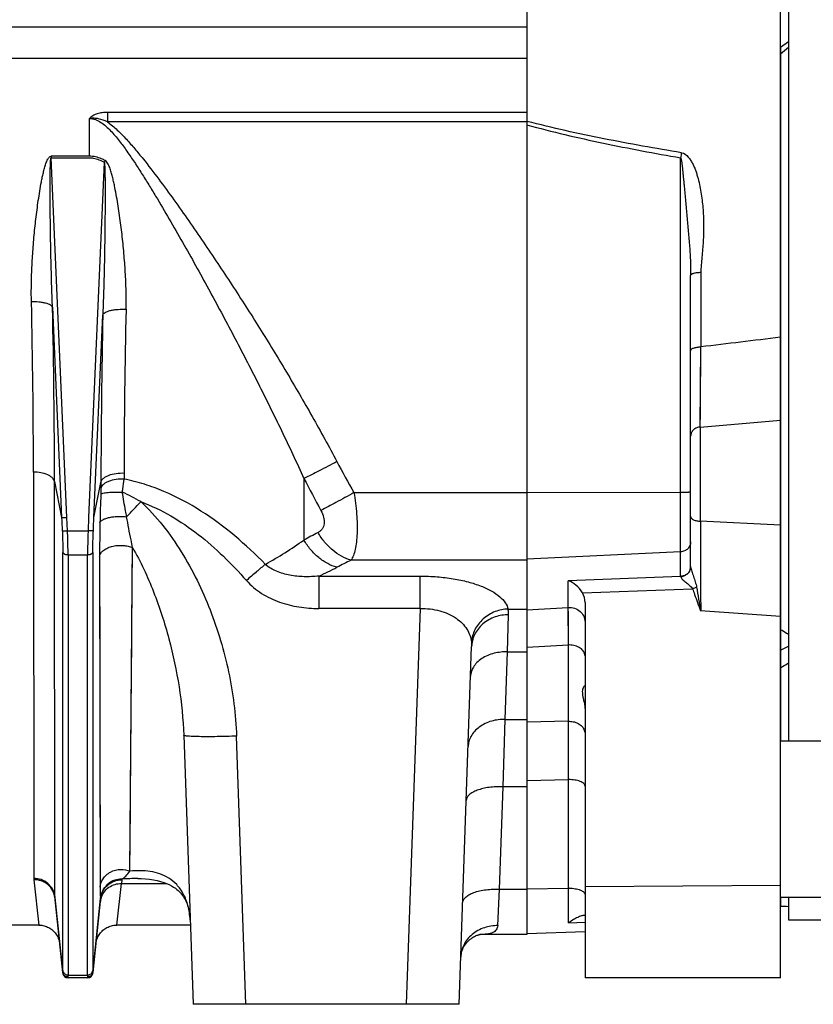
# Model space of a CAD drawing. Extents: x -1680 to 1181, y 8 to 1691.
# Tile 32 of 83: x -663 to -513, y 664 to 850. Entities that reach past the tile are written whole.
import ezdxf

# ---------------------------------------------------------------- set-up
doc = ezdxf.new("R2010")
doc.units = 0
doc.header["$LTSCALE"] = 65.395
doc.layers.get('0').update_dxf_attribs({"linetype": 'CONTINUOUS'})

msp = doc.modelspace()

# ---------------------------------------------------------------- linework, layer by layer
at = {"color": 6, "linetype": 'CONTINUOUS'}
for p, q in [((-519.49, 668.76), (-519.49, 1028.92)), ((-567.49, 848.76), (-912.99, 848.76)), ((-536.49, 746.62), (-536.49, 801.71)), ((-556.49, 739.82), (-556.49, 668.76)), ((-580.32, 663.76), (-577.96, 731.46)), ((-632.45, 714.69), (-630.67, 663.76)), ((-656.84, 683.97), (-655.34, 669.65)), ((-649.65, 669.65), (-648.17, 683.78)), ((-659.9, 678.76), (-667.09, 678.76)), ((-631.19, 678.76), (-645.09, 678.76)), ((-577.58, 676.51), (-577.39, 676.61)), ((-577.39, 676.61), (-577.22, 676.7)), ((-577.22, 676.7), (-577.06, 676.77)), ((-577.06, 676.77), (-576.91, 676.82)), ((-576.92, 676.82), (-576.79, 676.87)), ((-576.79, 676.87), (-576.67, 676.9)), ((-576.68, 676.9), (-576.58, 676.93)), ((-576.58, 676.93), (-576.5, 676.95)), ((-576.5, 676.95), (-576.43, 676.96)), ((-567.49, 676.97), (-576.38, 676.97)), ((-556.49, 677.49), (-567.49, 677.11)), ((-579.4, 674.68), (-579.24, 674.93)), ((-579.24, 674.93), (-579.06, 675.19)), ((-579.06, 675.19), (-578.86, 675.44)), ((-578.86, 675.43), (-578.65, 675.67)), ((-578.65, 675.67), (-578.43, 675.88)), ((-578.43, 675.88), (-578.21, 676.07)), ((-578.22, 676.07), (-577.99, 676.24)), ((-578, 676.23), (-577.78, 676.38)), ((-577.79, 676.38), (-577.58, 676.51)), ((-580, 672.86), (-579.99, 672.98)), ((-579.99, 672.98), (-579.97, 673.11)), ((-579.97, 673.11), (-579.94, 673.26)), ((-579.94, 673.26), (-579.91, 673.43)), ((-579.91, 673.43), (-579.86, 673.6)), ((-579.86, 673.6), (-579.8, 673.8)), ((-579.8, 673.79), (-579.72, 674)), ((-579.73, 674), (-579.64, 674.21)), ((-579.64, 674.21), (-579.53, 674.44)), ((-579.53, 674.44), (-579.4, 674.68)), ((-650.65, 668.76), (-654.34, 668.76)), ((-519.49, 668.76), (-556.49, 668.76)), ((-580.32, 663.76), (-630.67, 663.76))]:
    msp.add_line(p, q, dxfattribs=at)
at = {"color": 2, "linetype": 'CONTINUOUS'}
for p, q in [((-567.49, 1020.53), (-567.49, 676.97)), ((-650.3, 824.29), (-657.54, 824.29)), ((-657.54, 824.29), (-657.54, 824)), ((-657.54, 824), (-650.3, 824)), ((-648.17, 683.85), (-648.17, 683.86)), ((-648.17, 683.85), (-648.17, 683.86))]:
    msp.add_line(p, q, dxfattribs=at)
at = {"color": 7, "linetype": 'CONTINUOUS'}
for p, q in [((-517.96, 983.96), (-517.96, 713.56)), ((-519.46, 844.94), (-517.96, 845.99)), ((-519.46, 844.94), (-519.46, 713.56)), ((-499.46, 713.56), (-519.49, 713.56)), ((-499.46, 683.96), (-519.49, 683.96)), ((-519.46, 683.96), (-519.46, 682.34)), ((-517.96, 683.96), (-517.96, 679.76)), ((-517.96, 679.76), (-500.96, 679.76))]:
    msp.add_line(p, q, dxfattribs=at)
at = {"color": 9, "linetype": 'CONTINUOUS'}
for p, q in [((-855.1, 842.83), (-567.49, 842.83)), ((-650.3, 824.29), (-650.3, 831.44)), ((-567.49, 832.59), (-646.9, 832.59)), ((-646.9, 832.59), (-646.9, 830.79)), ((-567.49, 830.79), (-646.9, 830.79)), ((-567.47, 830.9), (-567.49, 830.91)), ((-567.47, 830.9), (-567.49, 830.91)), ((-654.55, 755.9), (-657.54, 824)), ((-538.39, 744.76), (-538.39, 824)), ((-647.49, 823.16), (-650.44, 755.9)), ((-534.56, 802.27), (-534.56, 788.21)), ((-657.29, 795.71), (-655.55, 755.92)), ((-649.44, 755.92), (-647.76, 794.27)), ((-534.67, 773.03), (-534.56, 788.21)), ((-534.63, 778.75), (-534.58, 786.34)), ((-534.67, 773.56), (-534.65, 775.31)), ((-534.67, 773.03), (-519.49, 774.31)), ((-534.67, 773.03), (-534.67, 755.21)), ((-660.88, 764.49), (-660.83, 687.59)), ((-643.74, 764.33), (-643.74, 763.19)), ((-656.9, 762.71), (-655.55, 755.92)), ((-656.85, 684.18), (-656.9, 762.71)), ((-649.44, 755.92), (-648.12, 762.55)), ((-648.12, 762.55), (-648.12, 761.39)), ((-609.69, 763.3), (-609.69, 751.63)), ((-600.23, 760.63), (-567.49, 760.63)), ((-567.49, 760.64), (-538.39, 760.7)), ((-654.44, 753.4), (-654.55, 755.9)), ((-650.44, 755.9), (-650.55, 753.4)), ((-519.49, 754.45), (-534.67, 755.21)), ((-654.44, 753.4), (-650.55, 753.4)), ((-655.33, 670.15), (-655.33, 749.28)), ((-649.66, 749.28), (-649.66, 670.15)), ((-642.63, 688.96), (-642.15, 750.24)), ((-538.39, 749.42), (-567.49, 748.01)), ((-650.65, 748.81), (-654.34, 748.81)), ((-654.34, 748.81), (-654.34, 669.29)), ((-650.65, 669.29), (-650.65, 748.81)), ((-648.37, 748.53), (-648.28, 685.94)), ((-567.49, 747.81), (-600.78, 747.81)), ((-606.87, 744.81), (-587.69, 744.81)), ((-606.87, 744.81), (-606.87, 738.69)), ((-587.69, 738.69), (-587.69, 744.81)), ((-538.39, 744.74), (-559.65, 743.95)), ((-559.65, 738.9), (-559.65, 743.95)), ((-556.95, 741.64), (-536.13, 742.41)), ((-587.69, 738.69), (-606.87, 738.69)), ((-587.69, 738.69), (-590.31, 663.76)), ((-571.04, 738.58), (-567.49, 738.58)), ((-567.49, 738.43), (-559.65, 738.9)), ((-559.64, 737.55), (-559.65, 738.9)), ((-559.6, 731.78), (-559.65, 738.9)), ((-519.49, 737.15), (-534.6, 738.24)), ((-642.28, 732.13), (-642.24, 737.95)), ((-571.16, 730.48), (-570.96, 737.49)), ((-559.63, 735.9), (-559.64, 737.55)), ((-559.62, 734.64), (-559.63, 735.9)), ((-567.49, 731.34), (-559.6, 731.78)), ((-559.6, 717.33), (-559.6, 731.78)), ((-519.46, 730.8), (-517.96, 731.54)), ((-571.62, 717.7), (-571.16, 730.48)), ((-571.16, 730.48), (-567.49, 730.48)), ((-571.98, 704.95), (-571.62, 717.7)), ((-571.62, 717.7), (-567.49, 717.7)), ((-559.6, 717.33), (-567.49, 717.15)), ((-620.68, 663.76), (-622.45, 714.52)), ((-572.65, 685.57), (-571.98, 704.95)), ((-567.49, 704.95), (-571.98, 704.95)), ((-567.49, 706.12), (-559.6, 706.29)), ((-559.6, 679.17), (-559.6, 706.29)), ((-642.63, 688.96), (-642.62, 690.41)), ((-660.82, 687.35), (-659.9, 678.76)), ((-648.28, 687.42), (-648.28, 685.94)), ((-645.09, 678.76), (-644.25, 686.63)), ((-644.19, 687.32), (-644.25, 686.63)), ((-644.25, 686.63), (-635.69, 686.63)), ((-556.49, 686.07), (-519.49, 686.3)), ((-655.34, 669.81), (-656.85, 684.18)), ((-573.01, 678.66), (-572.65, 685.57)), ((-572.65, 685.57), (-567.49, 685.57)), ((-567.49, 685.63), (-559.6, 685.74)), ((-648.17, 683.85), (-649.65, 669.81)), ((-648.16, 683.85), (-648.16, 683.86)), ((-648.16, 683.85), (-648.16, 683.86)), ((-648.11, 683.83), (-648.11, 683.84)), ((-648.11, 683.83), (-648.11, 683.84)), ((-559.6, 679.17), (-556.49, 679.31)), ((-559.6, 679.17), (-556.49, 679.31)), ((-654.34, 669.29), (-650.65, 669.29)), ((-654.34, 668.76), (-654.35, 668.82)), ((-650.64, 668.82), (-650.65, 668.76))]:
    msp.add_line(p, q, dxfattribs=at)
for points in [[(-534.65, 775.31), (-534.65, 775.95), (-534.64, 776.61), (-534.64, 777.3), (-534.63, 778.75)], [(-642.24, 737.95), (-642.22, 740.93), (-642.2, 743.96), (-642.15, 750.24)], [(-648.37, 748.53), (-648.37, 745.32), (-648.36, 742.17)], [(-648.36, 742.17), (-648.35, 736.02), (-648.35, 733.03), (-648.34, 730.1), (-648.34, 727.23), (-648.33, 724.42), (-648.33, 721.68), (-648.32, 719)], [(-559.6, 732.53), (-559.61, 733.26), (-559.62, 734.64)], [(-642.37, 721.25), (-642.35, 723.88), (-642.33, 726.57), (-642.28, 732.13)], [(-642.47, 709.12), (-642.45, 711.41), (-642.43, 713.76), (-642.41, 716.19), (-642.37, 721.25)], [(-648.32, 719), (-648.31, 713.85), (-648.31, 711.37), (-648.31, 708.97), (-648.3, 706.63), (-648.3, 704.37)], [(-642.56, 696.97), (-642.55, 698.8), (-642.53, 700.72), (-642.52, 702.71), (-642.5, 704.77), (-642.47, 709.12)], [(-648.3, 704.37), (-648.3, 700.06), (-648.29, 698.02), (-648.29, 696.06)], [(-648.29, 696.06), (-648.29, 692.37), (-648.28, 690.64), (-648.28, 687.42)], [(-642.62, 690.41), (-642.59, 693.53), (-642.56, 696.97)]]:
    msp.add_lwpolyline(points, dxfattribs=at)
at = {"color": 6, "linetype": 'CONTINUOUS'}
for points in [[(-641.15, 687.56), (-640.52, 687.55), (-639.69, 687.5), (-638.9, 687.43), (-638.16, 687.32), (-637.48, 687.18), (-636.84, 687.02), (-636.23, 686.84), (-635.68, 686.63), (-635.18, 686.41), (-634.74, 686.18), (-634.36, 685.96), (-634.02, 685.73), (-633.73, 685.51), (-633.47, 685.29), (-633.24, 685.06), (-633.03, 684.84), (-632.84, 684.61), (-632.66, 684.37), (-632.5, 684.13), (-632.34, 683.88), (-632.2, 683.62), (-632.06, 683.34), (-631.94, 683.06), (-631.82, 682.76), (-631.72, 682.46), (-631.62, 682.14), (-631.54, 681.81), (-631.46, 681.47), (-631.39, 681.12), (-631.34, 680.77), (-631.29, 680.4), (-631.25, 680.02), (-631.23, 679.63), (-631.21, 679.33)], [(-659.9, 678.76), (-659.77, 678.76), (-659.54, 678.74), (-659.32, 678.72), (-659.09, 678.68), (-658.87, 678.62), (-658.65, 678.56), (-658.43, 678.48), (-658.22, 678.39), (-658.01, 678.29), (-657.82, 678.17), (-657.62, 678.05), (-657.44, 677.91), (-657.26, 677.77), (-657.09, 677.61), (-656.93, 677.44), (-656.78, 677.27), (-656.65, 677.09), (-656.52, 676.9), (-656.4, 676.7), (-656.29, 676.5), (-656.2, 676.29), (-656.12, 676.07), (-656.05, 675.85), (-655.99, 675.63), (-655.95, 675.4), (-655.92, 675.18)], [(-649.07, 675.18), (-649.04, 675.4), (-649, 675.63), (-648.94, 675.85), (-648.87, 676.07), (-648.79, 676.29), (-648.7, 676.5), (-648.59, 676.7), (-648.47, 676.9), (-648.34, 677.09), (-648.21, 677.27), (-648.06, 677.44), (-647.9, 677.61), (-647.73, 677.77), (-647.55, 677.91), (-647.37, 678.05), (-647.17, 678.17), (-646.98, 678.29), (-646.77, 678.39), (-646.56, 678.48), (-646.34, 678.56), (-646.12, 678.62), (-645.9, 678.68), (-645.67, 678.72), (-645.44, 678.74), (-645.22, 678.76), (-645.09, 678.76)], [(-576.43, 676.96), (-576.39, 676.97), (-576.35, 676.97), (-576.33, 676.98)], [(-580.01, 672.72), (-580.01, 672.77), (-580, 672.87)], [(-580.01, 672.72), (-580.01, 672.77), (-580, 672.86)]]:
    msp.add_lwpolyline(points, dxfattribs=at)
at = {"color": 9, "linetype": 'CONTINUOUS'}
for centre, radius, start, end in [((-373.6, 794.95), 167.33, 169.6668, 170.0051), ((-2163.17, 762.42), 1502.29, 0.07915, 1.30879), ((-2159.91, 761.42), 1503.01, 0.04901, 1.30702), ((933.55, 760.53), 1581.67, 178.77746, 179.92663), ((712.09, 763.11), 1355.83, 178.63846, 179.9484), ((-374.61, 888.14), 259.17, 207.9964, 209.4731), ((-373.64, 884.49), 265.34, 207.1764, 208.6574), ((-660.11, 724.86), 39.26, 60.1444, 65.8861), ((-318.97, 747.8), 329.41, 177.8259, 178.7637), ((-832.51, 936.09), 261.22, 316.4289, 317.2896), ((-366.27, 748.76), 282.1, 178.7499, 180.0452), ((6548.04, 775.79), 7082.73, 180.166469, 180.303755), ((-455.9, 471.29), 319.75, 118.2057, 118.7492), ((-661.11, 825.28), 89.82, 299.4183, 304.9223), ((-448.29, 440.77), 342.83, 116.4097, 116.9082), ((-651.63, 841.41), 106.46, 294.8628, 296.913), ((-538.02, 744.8), 0.377, 196.6673, 200.4054), ((-237.56, 791.49), 301.78, 189.3051, 190.1642), ((-559.49, 727.43), 4.35, 89.9995, 91.3802), ((-559.49, 713.46), 3.87, 90, 91.5501), ((-658.46, 687.6), 2.38, 180.1311, 186.0601), ((-641.13, 639.32), 48.24, 90.0174, 93.6361), ((-645.03, 687.39), 0.849, 355.1718, 356.8882), ((-654.83, 684.18), 2.02, 180.0337, 185.9838), ((-559.49, 678.37), 7.37, 89.9999, 90.8136), ((-644.64, 682.86), 3.61, 166.6081, 173.9836), ((-644.39, 683.39), 3.8, 173.0557, 173.9993), ((-648.45, 683.81), 0.284, 353.9436, 356.666), ((-644.55, 682.84), 3.69, 164.4379, 166.645), ((-644.54, 682.84), 3.7, 162.9962, 164.2878)]:
    msp.add_arc(centre, radius, start, end, dxfattribs=at)
at = {"color": 2, "linetype": 'CONTINUOUS'}
for centre, radius, start, end in [((-550.22, 766.57), 112.54, 149.6218, 149.8075), ((-538.21, 746.62), 1.72, 359.237, 359.9999), ((-538.22, 746.62), 1.72, 355.7347, 359.2354), ((-538.2, 746.6), 1.71, 355.4428, 359.7241), ((-535.72, 746.62), 0.775, 180.0007, 181.6877), ((-538.49, 746.92), 2.15, 272.7831, 276.4532), ((-537.78, 744.76), 0.609, 180.035, 182.6951), ((-538.51, 746.87), 2.14, 273.1724, 276.8604), ((-648.23, 686.77), 4.1, 9.5084, 9.6985), ((-644.23, 683.47), 3.96, 170.987, 174.4177), ((-648.74, 683.73), 0.579, 11.6224, 12.7048), ((-654.39, 669.91), 0.964, 185.7423, 190.6036), ((-650.61, 669.91), 0.974, 344.8075, 354.234), ((-650.54, 669.74), 0.895, 1.739, 4.2334)]:
    msp.add_arc(centre, radius, start, end, dxfattribs=at)
at = {"color": 7, "linetype": 'CONTINUOUS'}
for centre, radius, start, end in [((-521.96, 777.76), 6, 65.362, 65.6766), ((-514.57, 864.18), 181.91, 268.4573, 268.9298)]:
    msp.add_arc(centre, radius, start, end, dxfattribs=at)
at = {"color": 6, "linetype": 'CONTINUOUS'}
for centre, radius, start, end in [((-553.22, 670.38), 10.86, 125.3025, 125.9822), ((-654.34, 669.76), 1, 186, 270), ((-650.65, 669.76), 1, 270, 354)]:
    msp.add_arc(centre, radius, start, end, dxfattribs=at)
msp.add_ellipse((-559.49, 739.88), major_axis=(-0.26, 3.4), ratio=0.879657, start_param=-1.658537, end_param=-1.098417, dxfattribs=at)
at = {"color": 7, "linetype": 'CONTINUOUS'}
msp.add_open_spline([(-519.46, 843.68), (-518.98, 844.12), (-518.47, 844.54), (-517.97, 844.96)], degree=3, dxfattribs=at)
at = {"color": 9, "linetype": 'CONTINUOUS'}
for points, knots in [([(-646.9, 832.59), (-647.23, 832.59), (-647.87, 832.55), (-648.8, 832.37), (-649.52, 832.07), (-649.95, 831.77), (-650.16, 831.58), (-650.25, 831.49), (-650.3, 831.44)], [0, 0, 0, 0, 0.262939, 0.523049, 0.773602, 0.891195, 0.946871, 1, 1, 1, 1]), ([(-646.9, 830.79), (-647.43, 831.04), (-648.26, 831.35), (-649.28, 831.49), (-649.86, 831.48), (-650.15, 831.46), (-650.3, 831.44)], [0, 0, 0, 0, 0.499577, 0.749704, 0.874861, 1, 1, 1, 1]), ([(-650.3, 831.44), (-649.91, 831.44), (-649.13, 831.28), (-648.09, 830.72), (-647.14, 829.98), (-646.27, 829.12), (-645.45, 828.2), (-644.41, 826.91), (-643.18, 825.23), (-641.77, 823.16), (-640.4, 821.04), (-639.07, 818.91), (-637.32, 816.03), (-635.18, 812.4), (-632.67, 808.02), (-630.19, 803.62), (-627.76, 799.2), (-625.36, 794.76), (-622.21, 788.83), (-618.36, 781.38), (-613.92, 772.38), (-611.08, 766.33), (-609.69, 763.3)], [0, 0, 0, 0, 0.014331, 0.029, 0.044002, 0.059233, 0.074608, 0.090091, 0.121236, 0.152533, 0.183917, 0.215355, 0.246825, 0.309816, 0.372828, 0.435826, 0.498791, 0.561706, 0.62456, 0.750053, 0.875214, 1, 1, 1, 1]), ([(-646.9, 830.79), (-646.23, 830.33), (-644.99, 829.28), (-643.29, 827.53), (-641.69, 825.7), (-639.63, 823.19), (-637.16, 819.97), (-634.29, 816.04), (-631.48, 812.06), (-628.72, 808.06), (-626, 804.02), (-622.43, 798.6), (-618.06, 791.76), (-612.98, 783.45), (-608.09, 775.04), (-604.97, 769.35), (-603.44, 766.48)], [0, 0, 0, 0, 0.031233, 0.062484, 0.093737, 0.12499, 0.187494, 0.249998, 0.312502, 0.375005, 0.437507, 0.500009, 0.62501, 0.750009, 0.875006, 1, 1, 1, 1]), ([(-567.49, 830.25), (-565.1, 829.58), (-560.29, 828.36), (-550.6, 826.22), (-543.28, 824.85), (-538.39, 824)], [0, 0, 0, 0, 0.249979, 0.49998, 1, 1, 1, 1]), ([(-538.22, 824.97), (-543.13, 825.78), (-550.48, 827.07), (-560.22, 829.11), (-565.06, 830.27), (-567.47, 830.9)], [0, 0, 0, 0, 0.500198, 0.750176, 1, 1, 1, 1]), ([(-661.27, 796.73), (-661.3, 797.88), (-661.3, 800.19), (-661.18, 803.67), (-660.95, 807.16), (-660.69, 810.08), (-660.43, 812.41), (-660.22, 814.17), (-659.97, 815.93), (-659.7, 817.68), (-659.45, 819.15), (-659.22, 820.31), (-659.02, 821.18), (-658.84, 821.9), (-658.67, 822.48), (-658.54, 822.9), (-658.38, 823.32), (-658.22, 823.66), (-658.07, 823.92), (-657.93, 824.1), (-657.76, 824.25), (-657.61, 824.29), (-657.54, 824.29)], [0, 0, 0, 0, 0.122622, 0.246032, 0.370176, 0.494998, 0.557647, 0.620442, 0.683378, 0.746447, 0.809643, 0.841288, 0.872963, 0.904668, 0.920534, 0.936409, 0.952294, 0.968189, 0.976147, 0.984111, 0.992074, 1, 1, 1, 1]), ([(-657.29, 795.71), (-657.34, 796.89), (-657.42, 799.27), (-657.52, 802.85), (-657.59, 805.83), (-657.64, 808.22), (-657.67, 810.01), (-657.69, 811.8), (-657.71, 813.59), (-657.72, 815.09), (-657.73, 816.28), (-657.73, 817.18), (-657.74, 818.07), (-657.73, 818.96), (-657.73, 819.85), (-657.73, 820.59), (-657.72, 821.19), (-657.71, 821.63), (-657.7, 822.07), (-657.69, 822.5), (-657.68, 822.86), (-657.66, 823.15), (-657.65, 823.36), (-657.64, 823.56), (-657.62, 823.72), (-657.6, 823.84), (-657.59, 823.92), (-657.57, 823.97), (-657.55, 824), (-657.54, 824)], [0, 0, 0, 0, 0.125964, 0.252214, 0.378662, 0.441935, 0.505229, 0.568532, 0.631829, 0.695102, 0.72672, 0.758318, 0.789889, 0.821421, 0.852895, 0.88428, 0.899923, 0.915517, 0.931042, 0.946465, 0.961719, 0.969243, 0.976649, 0.983865, 0.990719, 0.993897, 0.996694, 0.998847, 1, 1, 1, 1]), ([(-538.39, 824), (-538.37, 823.98), (-538.35, 823.93), (-538.32, 823.84), (-538.29, 823.72), (-538.25, 823.54), (-538.2, 823.3), (-538.16, 822.98), (-538.12, 822.65), (-538.07, 822.2), (-538.01, 821.63), (-537.94, 820.95), (-537.88, 820.27), (-537.81, 819.59), (-537.73, 818.67), (-537.62, 817.51), (-537.5, 816.11), (-537.37, 814.69), (-537.23, 813.27), (-537.1, 811.84), (-536.93, 809.94), (-536.72, 807.55), (-536.56, 805.14), (-536.5, 803.2), (-536.49, 802.21), (-536.49, 801.71)], [0, 0, 0, 0, 0.003156, 0.007576, 0.012931, 0.018954, 0.032234, 0.0466, 0.061531, 0.076792, 0.107652, 0.138155, 0.168402, 0.198851, 0.229618, 0.291951, 0.355025, 0.418566, 0.482406, 0.546436, 0.610582, 0.739078, 0.86813, 0.933446, 1, 1, 1, 1]), ([(-538.22, 824.97), (-537.72, 824.89), (-537.09, 824.35), (-536.5, 823.56), (-536.11, 822.9), (-535.79, 822.22), (-535.52, 821.51), (-535.29, 820.79), (-535.02, 819.82), (-534.74, 818.6), (-534.39, 816.63), (-534.11, 814.14), (-534, 811.15), (-534.09, 808.66), (-534.23, 806.69), (-534.37, 805.21), (-534.51, 803.74), (-534.56, 802.76), (-534.56, 802.27)], [0, 0, 0, 0, 0.062396, 0.094059, 0.125689, 0.157285, 0.188854, 0.220398, 0.251918, 0.314876, 0.377734, 0.503112, 0.628059, 0.752558, 0.814639, 0.876592, 0.938396, 1, 1, 1, 1]), ([(-647.49, 823.16), (-647.47, 823.11), (-647.45, 822.99), (-647.43, 822.81), (-647.42, 822.61), (-647.4, 822.32), (-647.38, 821.96), (-647.37, 821.52), (-647.36, 821.08), (-647.35, 820.48), (-647.34, 819.73), (-647.33, 818.83), (-647.33, 817.92), (-647.33, 817.01), (-647.33, 815.8), (-647.34, 814.28), (-647.35, 812.46), (-647.37, 810.64), (-647.4, 808.2), (-647.45, 805.17), (-647.53, 801.53), (-647.63, 797.9), (-647.72, 795.48), (-647.76, 794.27)], [0, 0, 0, 0, 0.005567, 0.012235, 0.019337, 0.026661, 0.041661, 0.056916, 0.072314, 0.087803, 0.11895, 0.150237, 0.18161, 0.213038, 0.244506, 0.307513, 0.370577, 0.433663, 0.496753, 0.622884, 0.74887, 0.874616, 1, 1, 1, 1]), ([(-643.36, 795.32), (-643.33, 796.49), (-643.33, 798.84), (-643.48, 802.37), (-643.75, 805.92), (-644.05, 808.89), (-644.33, 811.26), (-644.57, 813.05), (-644.84, 814.84), (-645.14, 816.63), (-645.42, 818.11), (-645.67, 819.3), (-645.87, 820.18), (-646.1, 821.06), (-646.33, 821.79), (-646.54, 822.36), (-646.73, 822.78), (-646.96, 823.17), (-647.17, 823.4), (-647.31, 823.48)], [0, 0, 0, 0, 0.122273, 0.245517, 0.369622, 0.494485, 0.557174, 0.62002, 0.683013, 0.746146, 0.809411, 0.841093, 0.872808, 0.904558, 0.936344, 0.952256, 0.968182, 0.984122, 1, 1, 1, 1]), ([(-534.56, 802.27), (-534.8, 802.26), (-535.16, 802.24), (-535.62, 802.17), (-535.92, 802.11), (-536.14, 802.03), (-536.28, 801.97), (-536.4, 801.89), (-536.49, 801.79), (-536.49, 801.71)], [0, 0, 0, 0, 0.343766, 0.510881, 0.661771, 0.787684, 0.840027, 0.884948, 1, 1, 1, 1]), ([(-657.29, 795.71), (-657.31, 795.78), (-657.43, 795.95), (-657.7, 796.14), (-658.1, 796.33), (-658.61, 796.48), (-659.22, 796.61), (-660.11, 796.72), (-660.81, 796.74), (-661.27, 796.73)], [0, 0, 0, 0, 0.056839, 0.133833, 0.236269, 0.363708, 0.511619, 0.672612, 1, 1, 1, 1]), ([(-647.76, 794.27), (-647.74, 794.36), (-647.61, 794.54), (-647.31, 794.75), (-646.86, 794.95), (-646.28, 795.12), (-645.6, 795.24), (-644.61, 795.34), (-643.86, 795.35), (-643.36, 795.32)], [0, 0, 0, 0, 0.056258, 0.133852, 0.238029, 0.368094, 0.518443, 0.680257, 1, 1, 1, 1]), ([(-536.49, 787.49), (-536.49, 787.53), (-536.47, 787.63), (-536.35, 787.77), (-536.17, 787.89), (-535.92, 788), (-535.62, 788.09), (-535.16, 788.18), (-534.8, 788.2), (-534.56, 788.21)], [0, 0, 0, 0, 0.060636, 0.136831, 0.236959, 0.362046, 0.509096, 0.670379, 1, 1, 1, 1]), ([(-534.67, 773.03), (-534.9, 773.02), (-535.37, 772.91), (-535.99, 772.53), (-536.4, 771.97), (-536.49, 771.52), (-536.49, 771.32)], [0, 0, 0, 0, 0.255525, 0.520727, 0.772975, 1, 1, 1, 1]), ([(-603.44, 766.48), (-604.57, 765.89), (-606.64, 764.81), (-608.73, 763.76), (-609.69, 763.3)], [0, 0, 0, 0, 0.543551, 1, 1, 1, 1]), ([(-656.9, 762.71), (-656.92, 762.83), (-657.02, 763.07), (-657.29, 763.41), (-657.69, 763.73), (-658.42, 764.11), (-659.5, 764.42), (-660.41, 764.49), (-660.88, 764.49)], [0, 0, 0, 0, 0.077939, 0.169639, 0.279021, 0.406211, 0.698342, 1, 1, 1, 1]), ([(-648.12, 762.55), (-648.1, 762.68), (-647.99, 762.94), (-647.69, 763.3), (-647.24, 763.63), (-646.43, 764.03), (-645.23, 764.31), (-644.24, 764.35), (-643.74, 764.33)], [0, 0, 0, 0, 0.076007, 0.167153, 0.277373, 0.40661, 0.702442, 1, 1, 1, 1]), ([(-616.99, 747.04), (-618.83, 748.93), (-622.7, 752.55), (-629.07, 757.29), (-634.92, 760.44), (-639.88, 762.27), (-642.44, 762.93), (-643.74, 763.19)], [0, 0, 0, 0, 0.250051, 0.500045, 0.749934, 0.874972, 1, 1, 1, 1]), ([(-643.25, 756.05), (-643.32, 756.43), (-643.61, 757.98), (-643.88, 759.53), (-644.07, 760.7)], [0, 0, 0, 0, 0.248448, 1, 1, 1, 1]), ([(-600.23, 760.63), (-601.36, 759.99), (-603.44, 758.84), (-605.53, 757.73), (-606.48, 757.24)], [0, 0, 0, 0, 0.547946, 1, 1, 1, 1]), ([(-600.23, 760.63), (-600, 759.28), (-599.74, 757.29), (-599.6, 754.7), (-599.61, 752.92), (-599.74, 751.32), (-599.96, 749.93), (-600.29, 748.77), (-600.6, 748.1), (-600.78, 747.81)], [0, 0, 0, 0, 0.314076, 0.461591, 0.598581, 0.722409, 0.8311, 0.923586, 1, 1, 1, 1]), ([(-538.39, 760.7), (-538.27, 760.7), (-538.02, 760.7), (-537.67, 760.71), (-537.34, 760.72), (-537.06, 760.73), (-536.86, 760.74), (-536.72, 760.75), (-536.64, 760.76), (-536.58, 760.76), (-536.54, 760.77), (-536.51, 760.78), (-536.49, 760.79), (-536.49, 760.79)], [0, 0, 0, 0, 0.197102, 0.385156, 0.55744, 0.707781, 0.830814, 0.880683, 0.922183, 0.954966, 0.978785, 0.993576, 1, 1, 1, 1]), ([(-640.57, 758.91), (-636.66, 757.47), (-631.18, 754.16), (-624.88, 748.64), (-621.97, 745.58), (-620.58, 743.99)], [0, 0, 0, 0, 0.497207, 0.74823, 1, 1, 1, 1]), ([(-640.57, 758.91), (-639.07, 757.53), (-636.31, 754.49), (-632.81, 749.44), (-629.85, 744.06), (-627.38, 738.44), (-625.39, 732.64), (-623.37, 724.72), (-622.6, 718.6), (-622.45, 714.52)], [0, 0, 0, 0, 0.125014, 0.250052, 0.375094, 0.500131, 0.625164, 0.750191, 1, 1, 1, 1]), ([(-606.48, 757.24), (-606.26, 756.83), (-605.99, 756.19), (-605.85, 755.33), (-605.86, 754.74), (-605.99, 754.2), (-606.24, 753.73), (-606.59, 753.35), (-606.87, 753.16), (-607.02, 753.08)], [0, 0, 0, 0, 0.298615, 0.433257, 0.557532, 0.672878, 0.782491, 0.890223, 1, 1, 1, 1]), ([(-648.3, 754.91), (-648.27, 755.02), (-648.17, 755.18), (-647.97, 755.36), (-647.66, 755.56), (-647.16, 755.77), (-646.45, 755.96), (-645.64, 756.08), (-644.57, 756.15), (-643.76, 756.11), (-643.25, 756.05)], [0, 0, 0, 0, 0.06318, 0.10323, 0.15005, 0.264593, 0.403386, 0.557107, 0.714222, 1, 1, 1, 1]), ([(-642.15, 750.24), (-642.24, 750.71), (-642.62, 752.65), (-642.99, 754.58), (-643.25, 756.05)], [0, 0, 0, 0, 0.243503, 1, 1, 1, 1]), ([(-536.49, 756.09), (-536.49, 756.04), (-536.47, 755.92), (-536.37, 755.76), (-536.19, 755.61), (-535.86, 755.42), (-535.34, 755.27), (-534.9, 755.22), (-534.67, 755.21)], [0, 0, 0, 0, 0.072311, 0.157084, 0.260935, 0.38521, 0.682421, 1, 1, 1, 1]), ([(-655.43, 753.42), (-655.42, 753.06), (-655.36, 751.68), (-655.33, 750.3), (-655.33, 749.28)], [0, 0, 0, 0, 0.263006, 1, 1, 1, 1]), ([(-655.43, 753.42), (-655.43, 753.42), (-655.39, 753.41), (-655.33, 753.4), (-655.23, 753.39), (-655.11, 753.39), (-654.95, 753.39), (-654.73, 753.39), (-654.56, 753.4), (-654.44, 753.4)], [0, 0, 0, 0, 0.032317, 0.096482, 0.194812, 0.324121, 0.478887, 0.649697, 1, 1, 1, 1]), ([(-654.34, 748.81), (-654.34, 749.16), (-654.35, 750.7), (-654.39, 752.23), (-654.44, 753.4)], [0, 0, 0, 0, 0.233224, 1, 1, 1, 1]), ([(-650.55, 753.4), (-650.57, 753), (-650.62, 751.47), (-650.65, 749.94), (-650.65, 748.81)], [0, 0, 0, 0, 0.263044, 1, 1, 1, 1]), ([(-649.55, 753.42), (-649.56, 753.42), (-649.6, 753.41), (-649.66, 753.4), (-649.76, 753.39), (-649.88, 753.39), (-650.04, 753.39), (-650.26, 753.39), (-650.43, 753.4), (-650.55, 753.4)], [0, 0, 0, 0, 0.032317, 0.096482, 0.194812, 0.324121, 0.478887, 0.649697, 1, 1, 1, 1]), ([(-649.66, 749.28), (-649.66, 749.61), (-649.65, 750.99), (-649.6, 752.37), (-649.55, 753.42)], [0, 0, 0, 0, 0.233209, 1, 1, 1, 1]), ([(-600.78, 747.81), (-602.05, 748.17), (-603.88, 749.24), (-605.83, 751.23), (-606.66, 752.44), (-607.02, 753.08)], [0, 0, 0, 0, 0.474471, 0.736615, 1, 1, 1, 1]), ([(-603.44, 746.48), (-604.05, 746.64), (-605.28, 747.15), (-606.97, 748.3), (-608.49, 749.82), (-609.32, 751.01), (-609.69, 751.63)], [0, 0, 0, 0, 0.228041, 0.476688, 0.737764, 1, 1, 1, 1]), ([(-536.49, 751.28), (-536.49, 751.04), (-536.59, 750.56), (-537.02, 749.96), (-537.64, 749.55), (-538.14, 749.44), (-538.39, 749.42)], [0, 0, 0, 0, 0.241484, 0.487916, 0.741355, 1, 1, 1, 1]), ([(-654.34, 748.81), (-654.46, 748.81), (-654.63, 748.82), (-654.86, 748.88), (-655.1, 748.97), (-655.31, 749.13), (-655.33, 749.28)], [0, 0, 0, 0, 0.301639, 0.452764, 0.595429, 1, 1, 1, 1]), ([(-649.66, 749.28), (-649.68, 749.13), (-649.89, 748.97), (-650.13, 748.88), (-650.36, 748.82), (-650.53, 748.81), (-650.65, 748.81)], [0, 0, 0, 0, 0.404571, 0.547236, 0.698361, 1, 1, 1, 1]), ([(-648.37, 748.53), (-648.34, 748.72), (-648.19, 749.11), (-647.72, 749.65), (-647, 750.11), (-646.07, 750.46), (-645.02, 750.64), (-643.96, 750.65), (-643, 750.52), (-642.41, 750.35), (-642.15, 750.24)], [0, 0, 0, 0, 0.078006, 0.174919, 0.295364, 0.437217, 0.590906, 0.743005, 0.881632, 1, 1, 1, 1]), ([(-642.15, 750.24), (-641.38, 748.91), (-639.95, 746.15), (-638.12, 741.86), (-636.54, 737.45), (-634.78, 731.48), (-633.17, 723.91), (-632.56, 717.76), (-632.45, 714.69)], [0, 0, 0, 0, 0.124645, 0.250308, 0.376317, 0.502248, 0.752681, 1, 1, 1, 1]), ([(-616.99, 747.04), (-617.55, 746.59), (-618.75, 745.58), (-619.94, 744.55), (-620.58, 743.99)], [0, 0, 0, 0, 0.458869, 1, 1, 1, 1]), ([(-606.87, 744.81), (-607.8, 744.72), (-609.64, 744.64), (-612.35, 744.9), (-614.88, 745.61), (-616.38, 746.49), (-616.99, 747.04)], [0, 0, 0, 0, 0.262515, 0.519733, 0.767374, 1, 1, 1, 1]), ([(-536.49, 746.53), (-536.48, 746.4), (-536.42, 746.12), (-536.29, 745.69), (-536.13, 745.23), (-535.96, 744.74), (-535.79, 744.25), (-535.62, 743.74), (-535.47, 743.23), (-535.39, 742.88), (-535.36, 742.7)], [0, 0, 0, 0, 0.097265, 0.212748, 0.337138, 0.466171, 0.597816, 0.731034, 0.865212, 1, 1, 1, 1]), ([(-620.58, 743.99), (-619.75, 743.05), (-617.78, 741.41), (-614.35, 739.79), (-610.66, 738.88), (-608.13, 738.69), (-606.87, 738.69)], [0, 0, 0, 0, 0.249597, 0.499547, 0.749714, 1, 1, 1, 1]), ([(-587.69, 744.81), (-586.62, 744.81), (-584.52, 744.73), (-581.48, 744.37), (-578.7, 743.79), (-576.26, 743.01), (-574.23, 742.09), (-572.66, 741.04), (-571.56, 739.89), (-571.14, 739.01), (-571.04, 738.58)], [0, 0, 0, 0, 0.1718, 0.337227, 0.490677, 0.628039, 0.746989, 0.847083, 0.929973, 1, 1, 1, 1]), ([(-538.37, 744.67), (-538.34, 744.59), (-538.23, 744.43), (-538.01, 744.19), (-537.73, 743.93), (-537.42, 743.67), (-537.08, 743.39), (-536.74, 743.09), (-536.41, 742.78), (-536.21, 742.54), (-536.13, 742.41)], [0, 0, 0, 0, 0.079755, 0.183799, 0.303629, 0.433413, 0.569668, 0.710308, 0.854062, 1, 1, 1, 1]), ([(-535.36, 742.7), (-535.55, 742.62), (-535.81, 742.52), (-536.07, 742.43), (-536.13, 742.41)], [0, 0, 0, 0, 0.75435, 1, 1, 1, 1]), ([(-536.13, 742.41), (-536.01, 742.06), (-535.52, 740.66), (-534.99, 739.27), (-534.6, 738.24)], [0, 0, 0, 0, 0.25033, 1, 1, 1, 1]), ([(-587.69, 738.69), (-586.44, 738.72), (-584.05, 738.45), (-581.36, 737.28), (-579.73, 735.94), (-578.84, 734.84), (-578.24, 733.64), (-578.04, 732.8), (-577.99, 732.38)], [0, 0, 0, 0, 0.297225, 0.564646, 0.684334, 0.795315, 0.89962, 1, 1, 1, 1]), ([(-571.04, 738.58), (-571.87, 738.56), (-573.59, 738.21), (-575.86, 736.84), (-577.45, 734.79), (-577.92, 733.16), (-577.99, 732.38)], [0, 0, 0, 0, 0.247277, 0.510678, 0.767529, 1, 1, 1, 1]), ([(-570.96, 737.49), (-570.96, 737.59), (-570.95, 737.95), (-570.99, 738.32), (-571.04, 738.58)], [0, 0, 0, 0, 0.26515, 1, 1, 1, 1]), ([(-559.65, 738.9), (-559.25, 738.92), (-558.44, 738.81), (-557.39, 738.21), (-556.67, 737.26), (-556.49, 736.5), (-556.49, 736.12)], [0, 0, 0, 0, 0.258619, 0.512524, 0.759024, 1, 1, 1, 1]), ([(-570.96, 737.49), (-571.81, 737.5), (-573.58, 737.22), (-575.54, 736.12), (-576.77, 734.84), (-577.43, 733.75), (-577.84, 732.61), (-577.94, 731.84), (-577.96, 731.46)], [0, 0, 0, 0, 0.252006, 0.51638, 0.646319, 0.771065, 0.889187, 1, 1, 1, 1]), ([(-577.99, 732.38), (-577.98, 732.31), (-577.95, 732), (-577.95, 731.7), (-577.96, 731.46)], [0, 0, 0, 0, 0.235643, 1, 1, 1, 1]), ([(-556.49, 729.71), (-556.49, 729.84), (-556.54, 730.12), (-556.71, 730.52), (-557, 730.88), (-557.52, 731.31), (-558.36, 731.68), (-559.11, 731.78), (-559.49, 731.78)], [0, 0, 0, 0, 0.101897, 0.207851, 0.320932, 0.4427, 0.71046, 1, 1, 1, 1]), ([(-571.16, 730.48), (-572.01, 730.5), (-573.72, 730.32), (-575.7, 729.51), (-576.96, 728.5), (-577.63, 727.66), (-578.04, 726.77), (-578.14, 726.15), (-578.15, 725.86)], [0, 0, 0, 0, 0.278023, 0.555784, 0.683225, 0.799234, 0.904142, 1, 1, 1, 1]), ([(-571.62, 717.7), (-572.47, 717.71), (-573.78, 717.54), (-575.4, 716.94), (-576.51, 716.28), (-577.42, 715.46), (-578.1, 714.53), (-578.5, 713.54), (-578.61, 712.87), (-578.62, 712.54)], [0, 0, 0, 0, 0.267407, 0.405481, 0.540437, 0.668629, 0.787967, 0.898117, 1, 1, 1, 1]), ([(-559.49, 717.33), (-559.16, 717.33), (-558.49, 717.25), (-557.59, 716.87), (-556.9, 716.27), (-556.63, 715.74), (-556.56, 715.48)], [0, 0, 0, 0, 0.273708, 0.535422, 0.777394, 1, 1, 1, 1]), ([(-622.45, 714.52), (-623.06, 714.5), (-624.28, 714.46), (-626.11, 714.42), (-627.85, 714.41), (-629.42, 714.42), (-630.55, 714.45), (-631.29, 714.49), (-631.71, 714.52), (-632.03, 714.56), (-632.23, 714.59), (-632.35, 714.62), (-632.41, 714.65), (-632.45, 714.67), (-632.45, 714.69)], [0, 0, 0, 0, 0.18119, 0.366472, 0.544755, 0.703959, 0.833422, 0.884626, 0.926196, 0.957999, 0.980337, 0.988124, 0.993824, 1, 1, 1, 1]), ([(-571.98, 704.95), (-572.43, 704.96), (-573.32, 704.95), (-574.61, 704.84), (-575.8, 704.62), (-576.85, 704.31), (-577.73, 703.92), (-578.4, 703.46), (-578.84, 702.94), (-578.97, 702.53), (-578.97, 702.35)], [0, 0, 0, 0, 0.169764, 0.333815, 0.487176, 0.625548, 0.745748, 0.846373, 0.928991, 1, 1, 1, 1]), ([(-556.49, 705.07), (-556.49, 705.16), (-556.54, 705.34), (-556.74, 705.58), (-557.04, 705.79), (-557.43, 705.97), (-557.9, 706.12), (-558.63, 706.26), (-559.21, 706.3), (-559.6, 706.29)], [0, 0, 0, 0, 0.070369, 0.152851, 0.253908, 0.374895, 0.514091, 0.667952, 1, 1, 1, 1]), ([(-648.28, 685.94), (-648.25, 686.21), (-648.13, 686.76), (-647.74, 687.55), (-647.12, 688.27), (-646.04, 689.03), (-644.44, 689.44), (-643.17, 689.19), (-642.63, 688.96)], [0, 0, 0, 0, 0.108296, 0.227411, 0.356008, 0.491126, 0.760267, 1, 1, 1, 1]), ([(-644.19, 687.46), (-643.91, 687.61), (-643.33, 688.07), (-642.86, 688.63), (-642.63, 688.96)], [0, 0, 0, 0, 0.442295, 1, 1, 1, 1]), ([(-631.23, 679.7), (-631.28, 680.62), (-631.53, 682.35), (-632.4, 684.65), (-633.67, 686.43), (-635.22, 687.69), (-636.94, 688.5), (-638.78, 688.94), (-640.69, 689.09), (-641.98, 689.03), (-642.63, 688.96)], [0, 0, 0, 0, 0.165167, 0.308514, 0.43415, 0.54916, 0.659911, 0.770628, 0.883625, 1, 1, 1, 1]), ([(-656.85, 684.18), (-656.9, 684.62), (-657.18, 685.54), (-658.1, 686.69), (-659.39, 687.43), (-660.36, 687.59), (-660.83, 687.59)], [0, 0, 0, 0, 0.235421, 0.491721, 0.753101, 1, 1, 1, 1]), ([(-656.84, 683.97), (-656.89, 684.41), (-657.17, 685.33), (-658.08, 686.47), (-659.38, 687.2), (-660.35, 687.35), (-660.82, 687.35)], [0, 0, 0, 0, 0.235812, 0.491818, 0.752853, 1, 1, 1, 1]), ([(-648.28, 685.94), (-648.28, 685.54), (-648.27, 685), (-648.24, 684.35), (-648.21, 684.1), (-648.2, 684)], [0, 0, 0, 0, 0.613968, 0.835173, 1, 1, 1, 1]), ([(-648.16, 683.86), (-648.1, 684.31), (-647.81, 685.24), (-646.9, 686.41), (-645.62, 687.15), (-644.65, 687.32), (-644.19, 687.32)], [0, 0, 0, 0, 0.240745, 0.49869, 0.757461, 1, 1, 1, 1]), ([(-648.08, 683.92), (-647.96, 684.31), (-647.58, 685.08), (-646.65, 685.97), (-645.49, 686.52), (-644.65, 686.64), (-644.25, 686.63)], [0, 0, 0, 0, 0.2441, 0.501024, 0.757621, 1, 1, 1, 1]), ([(-644.19, 687.45), (-644.19, 687.44), (-644.18, 687.41), (-644.18, 687.37), (-644.19, 687.34)], [0, 0, 0, 0, 0.220229, 1, 1, 1, 1]), ([(-579.65, 682.97), (-579.64, 683.14), (-579.53, 683.53), (-579.11, 684.06), (-578.43, 684.53), (-577.52, 684.94), (-576.42, 685.26), (-575.2, 685.47), (-573.93, 685.58), (-573.07, 685.58), (-572.65, 685.57)], [0, 0, 0, 0, 0.066076, 0.146596, 0.248798, 0.374482, 0.520193, 0.678771, 0.841466, 1, 1, 1, 1]), ([(-559.49, 685.74), (-559.11, 685.74), (-558.55, 685.7), (-557.84, 685.55), (-557.39, 685.4), (-557.01, 685.22), (-556.73, 685.01), (-556.54, 684.78), (-556.49, 684.6), (-556.49, 684.52)], [0, 0, 0, 0, 0.333171, 0.486703, 0.625336, 0.745783, 0.846552, 0.92915, 1, 1, 1, 1]), ([(-648.2, 684), (-648.2, 683.98), (-648.19, 683.94), (-648.18, 683.89), (-648.17, 683.86)], [0, 0, 0, 0, 0.276897, 1, 1, 1, 1]), ([(-648.17, 683.85), (-648.17, 683.84), (-648.16, 683.83), (-648.16, 683.81), (-648.16, 683.8)], [0, 0, 0, 0, 0.204399, 1, 1, 1, 1]), ([(-573.01, 678.66), (-573.86, 678.67), (-575.62, 678.4), (-577.59, 677.32), (-578.81, 676.05), (-579.48, 674.98), (-579.89, 673.86), (-579.99, 673.09), (-580.01, 672.72)], [0, 0, 0, 0, 0.252852, 0.517731, 0.647583, 0.772015, 0.889673, 1, 1, 1, 1]), ([(-573.01, 678.66), (-573.02, 678.51), (-573.06, 678.23), (-573.26, 677.85), (-573.57, 677.54), (-573.98, 677.32), (-574.47, 677.15), (-575.28, 677.01), (-575.92, 676.98), (-576.37, 676.97)], [0, 0, 0, 0, 0.105071, 0.203369, 0.303659, 0.413746, 0.538028, 0.677748, 1, 1, 1, 1]), ([(-655.33, 670.15), (-655.33, 670.11), (-655.34, 670), (-655.34, 669.89), (-655.34, 669.81)], [0, 0, 0, 0, 0.303573, 1, 1, 1, 1]), ([(-655.33, 670.15), (-655.32, 670.04), (-655.25, 669.81), (-655.02, 669.52), (-654.7, 669.34), (-654.46, 669.29), (-654.34, 669.29)], [0, 0, 0, 0, 0.235193, 0.491406, 0.752889, 1, 1, 1, 1]), ([(-654.35, 668.92), (-654.35, 668.94), (-654.34, 669.07), (-654.34, 669.19), (-654.34, 669.29)], [0, 0, 0, 0, 0.19609, 1, 1, 1, 1]), ([(-650.65, 669.29), (-650.53, 669.29), (-650.29, 669.34), (-649.97, 669.52), (-649.74, 669.81), (-649.67, 670.04), (-649.66, 670.15)], [0, 0, 0, 0, 0.247111, 0.508594, 0.764807, 1, 1, 1, 1]), ([(-650.65, 669.29), (-650.65, 669.26), (-650.65, 669.13), (-650.65, 669.01), (-650.64, 668.92)], [0, 0, 0, 0, 0.303672, 1, 1, 1, 1]), ([(-649.65, 669.81), (-649.65, 669.83), (-649.65, 669.94), (-649.66, 670.06), (-649.66, 670.15)], [0, 0, 0, 0, 0.196192, 1, 1, 1, 1])]:
    msp.add_open_spline(points, degree=3, knots=knots, dxfattribs=at)
at = {"color": 2, "linetype": 'CONTINUOUS'}
for points, knots in [([(-647.31, 823.48), (-647.54, 823.6), (-648.12, 823.88), (-648.94, 824.15), (-649.71, 824.27), (-650.1, 824.3), (-650.3, 824.29)], [0, 0, 0, 0, 0.250032, 0.624836, 0.812412, 1, 1, 1, 1]), ([(-650.3, 824), (-650.17, 824), (-649.93, 823.99), (-649.31, 823.91), (-648.48, 823.68), (-647.81, 823.35), (-647.49, 823.16)], [0, 0, 0, 0, 0.125121, 0.250324, 0.625082, 1, 1, 1, 1]), ([(-643.74, 763.19), (-644.24, 763.21), (-645.24, 763.17), (-646.43, 762.88), (-647.24, 762.49), (-647.69, 762.15), (-647.99, 761.79), (-648.1, 761.52), (-648.12, 761.39)], [0, 0, 0, 0, 0.29672, 0.591984, 0.721214, 0.831677, 0.923317, 1, 1, 1, 1]), ([(-644.07, 760.7), (-644.04, 760.91), (-643.92, 761.74), (-643.81, 762.57), (-643.74, 763.19)], [0, 0, 0, 0, 0.261659, 1, 1, 1, 1]), ([(-648.12, 761.39), (-648.12, 761.3), (-648.12, 760.94), (-648.13, 760.58), (-648.14, 760.3)], [0, 0, 0, 0, 0.236478, 1, 1, 1, 1]), ([(-648.14, 760.3), (-648.13, 760.32), (-648.09, 760.36), (-647.95, 760.44), (-647.69, 760.52), (-647.27, 760.6), (-646.74, 760.66), (-646.11, 760.7), (-645.22, 760.73), (-644.53, 760.72), (-644.07, 760.7)], [0, 0, 0, 0, 0.017493, 0.041438, 0.112629, 0.216253, 0.348875, 0.503091, 0.669308, 1, 1, 1, 1]), ([(-536.5, 746.49), (-536.52, 746.28), (-536.63, 745.85), (-537.02, 745.31), (-537.58, 744.92), (-538.03, 744.8), (-538.25, 744.78)], [0, 0, 0, 0, 0.241929, 0.488674, 0.741815, 1, 1, 1, 1]), ([(-538.25, 744.75), (-538.03, 744.77), (-537.59, 744.9), (-537.11, 745.22), (-536.82, 745.57), (-536.6, 745.94), (-536.52, 746.26), (-536.5, 746.47)], [0, 0, 0, 0, 0.249889, 0.510701, 0.640002, 0.76582, 1, 1, 1, 1]), ([(-644.19, 687.46), (-644.63, 687.46), (-645.58, 687.3), (-646.86, 686.57), (-647.83, 685.36), (-648.12, 684.36), (-648.17, 683.86)], [0, 0, 0, 0, 0.226495, 0.479205, 0.743369, 1, 1, 1, 1]), ([(-648.17, 683.86), (-648.12, 684.32), (-647.85, 685.28), (-646.94, 686.49), (-645.64, 687.27), (-644.66, 687.45), (-644.19, 687.45)], [0, 0, 0, 0, 0.240811, 0.499338, 0.758278, 1, 1, 1, 1]), ([(-655.34, 669.81), (-655.35, 669.8), (-655.35, 669.77), (-655.35, 669.73), (-655.34, 669.71)], [0, 0, 0, 0, 0.291566, 1, 1, 1, 1]), ([(-655.34, 669.71), (-655.33, 669.59), (-655.26, 669.35), (-655.03, 669.06), (-654.72, 668.86), (-654.47, 668.82), (-654.35, 668.82)], [0, 0, 0, 0, 0.24935, 0.499054, 0.749306, 1, 1, 1, 1]), ([(-654.35, 668.92), (-654.46, 668.92), (-654.69, 668.96), (-655, 669.13), (-655.23, 669.4), (-655.31, 669.62), (-655.33, 669.73)], [0, 0, 0, 0, 0.240982, 0.4985, 0.756686, 1, 1, 1, 1]), ([(-650.64, 668.82), (-650.52, 668.82), (-650.27, 668.86), (-649.96, 669.06), (-649.73, 669.35), (-649.66, 669.59), (-649.65, 669.71)], [0, 0, 0, 0, 0.250673, 0.500909, 0.750629, 1, 1, 1, 1]), ([(-649.67, 669.65), (-649.73, 669.44), (-649.99, 669.06), (-650.43, 668.92), (-650.64, 668.92)], [0, 0, 0, 0, 0.50454, 1, 1, 1, 1]), ([(-649.65, 669.71), (-649.64, 669.71), (-649.64, 669.73), (-649.64, 669.75), (-649.64, 669.77)], [0, 0, 0, 0, 0.220796, 1, 1, 1, 1]), ([(-654.35, 668.82), (-654.35, 668.82), (-654.35, 668.86), (-654.35, 668.89), (-654.35, 668.92)], [0, 0, 0, 0, 0.204363, 1, 1, 1, 1]), ([(-650.64, 668.92), (-650.64, 668.91), (-650.64, 668.88), (-650.64, 668.84), (-650.64, 668.82)], [0, 0, 0, 0, 0.296126, 1, 1, 1, 1])]:
    msp.add_open_spline(points, degree=3, knots=knots, dxfattribs=at)
at = {"color": 9, "linetype": 'CONTINUOUS'}
for points in [[(-519.49, 790.03), (-524.52, 789.42), (-529.54, 788.81), (-534.56, 788.21)], [(-655.55, 755.92), (-655.51, 755.09), (-655.47, 754.26), (-655.43, 753.42)], [(-649.55, 753.42), (-649.52, 754.26), (-649.48, 755.09), (-649.44, 755.92)], [(-536.49, 746.59), (-536.49, 746.57), (-536.49, 746.55), (-536.49, 746.53)], [(-538.39, 744.74), (-538.39, 744.72), (-538.38, 744.71), (-538.38, 744.69)], [(-556.56, 715.48), (-556.52, 715.32), (-556.49, 715.17), (-556.49, 715.01)]]:
    msp.add_open_spline(points, degree=3, dxfattribs=at)
at = {"color": 2, "linetype": 'CONTINUOUS'}
msp.add_open_spline([(-648.12, 760.33), (-648.13, 760.32), (-648.14, 760.31), (-648.14, 760.3)], degree=3, dxfattribs=at)
at = {"color": 6, "linetype": 'CONTINUOUS'}
for points, knots in [([(-655.55, 755.92), (-655.54, 755.92), (-655.5, 755.91), (-655.44, 755.9), (-655.34, 755.9), (-655.22, 755.89), (-655.07, 755.89), (-654.85, 755.89), (-654.67, 755.9), (-654.55, 755.9)], [0, 0, 0, 0, 0.035333, 0.1024, 0.199746, 0.32428, 0.471855, 0.637489, 1, 1, 1, 1]), ([(-556.95, 741.64), (-557.26, 742.21), (-558.07, 743.15), (-559.13, 743.77), (-559.65, 743.95)], [0, 0, 0, 0, 0.538991, 1, 1, 1, 1]), ([(-556.57, 724), (-556.59, 724), (-556.64, 723.96), (-556.76, 723.85), (-556.9, 723.6), (-557, 723.19), (-557.01, 722.66), (-556.91, 722.03), (-556.7, 721.06), (-556.54, 720.29), (-556.51, 719.76)], [0, 0, 0, 0, 0.017256, 0.041591, 0.110211, 0.204709, 0.325729, 0.47185, 0.637422, 1, 1, 1, 1]), ([(-559.6, 706.29), (-559.6, 707.33), (-559.6, 711.01), (-559.6, 714.69), (-559.6, 717.33)], [0, 0, 0, 0, 0.281927, 1, 1, 1, 1]), ([(-556.68, 680.6), (-556.75, 680.6), (-556.92, 680.56), (-557.2, 680.48), (-557.53, 680.36), (-558.03, 680.13), (-558.7, 679.78), (-559.23, 679.44), (-559.49, 679.25)], [0, 0, 0, 0, 0.07172, 0.165623, 0.277306, 0.403141, 0.6865, 1, 1, 1, 1]), ([(-556.49, 680.53), (-556.49, 680.54), (-556.5, 680.57), (-556.55, 680.59), (-556.61, 680.6), (-556.65, 680.6), (-556.68, 680.6)], [0, 0, 0, 0, 0.178955, 0.379935, 0.649783, 1, 1, 1, 1])]:
    msp.add_open_spline(points, degree=3, knots=knots, dxfattribs=at)
at = {"color": 7, "linetype": 'CONTINUOUS'}
for points, knots in [([(-517.97, 733.74), (-518.09, 733.82), (-518.6, 734.12), (-519.1, 734.43), (-519.46, 734.67)], [0, 0, 0, 0, 0.250887, 1, 1, 1, 1]), ([(-519.46, 727.49), (-519.34, 727.56), (-518.85, 727.86), (-518.34, 728.16), (-517.97, 728.37)], [0, 0, 0, 0, 0.248417, 1, 1, 1, 1])]:
    msp.add_open_spline(points, degree=3, knots=knots, dxfattribs=at)
at = {"color": 6, "linetype": 'CONTINUOUS'}
msp.add_open_spline([(-556.54, 724.01), (-556.55, 724.01), (-556.56, 724.01), (-556.57, 724)], degree=3, dxfattribs=at)

doc.saveas('drawing.dxf')
